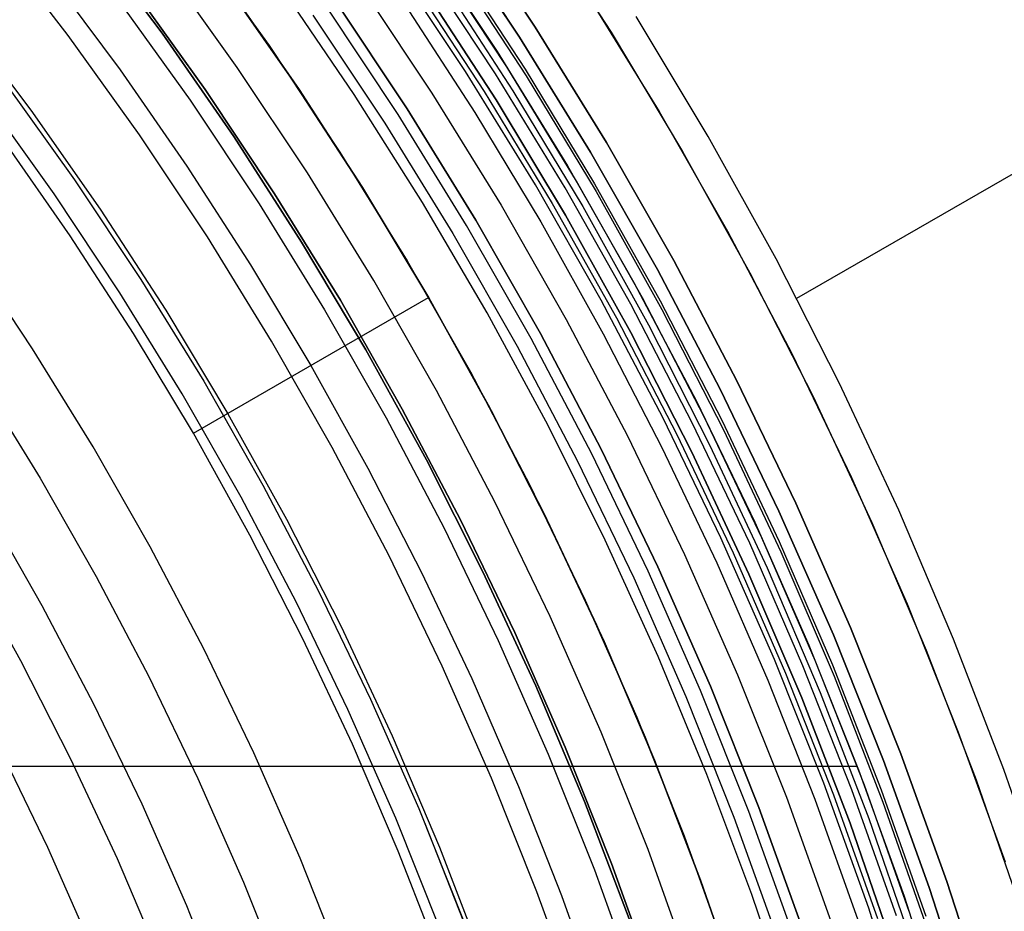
# Model space of a CAD drawing. Header units: millimetres. Extents: x 8926 to 10090, y -5004 to -3986.
# Tile 226 of 256: x 9559 to 9578, y -4330 to -4314. Entities that reach past the tile are written whole.
import ezdxf

# ---------------------------------------------------------------- set-up
doc = ezdxf.new("R2010")
doc.units = ezdxf.units.MM
for name, color, linetype in [('1', 7, 'Continuous'), ('COLOR EXT', 7, 'Continuous'), ('luz', 7, 'Continuous')]:
    doc.layers.add(name, color=color, linetype=linetype)

msp = doc.modelspace()

# ---------------------------------------------------------------- linework, layer by layer
at = {"layer": '1', "color": 29, "true_color": 0x4d342b}
for p, q in [((9568.999, -4311.589, 46.264), (9570.418, -4313.775, 46.264)), ((9568.999, -4311.589, 34.462), (9570.418, -4313.775, 34.462)), ((9568.999, -4311.589, 40.363), (9570.418, -4313.775, 40.363)), ((9559.895, -4312.711, 63.109), (9561.208, -4314.479, 63.109)), ((9564.438, -4314.663, 42.462), (9563.053, -4312.683, 42.462)), ((9563.053, -4312.683, 51.512), (9564.438, -4314.663, 51.512)), ((9563.252, -4312.96, 59.568), (9564.563, -4314.85, 59.568)), ((9563.253, -4312.96, 60.562), (9564.564, -4314.85, 60.562)), ((9563.253, -4312.96, 60.065), (9564.564, -4314.85, 60.065)), ((9558.171, -4313.429, 76.062), (9559.533, -4315.238, 76.062)), ((9572.241, -4315.732, 65.657), (9570.889, -4313.481, 65.657)), ((9573.902, -4318.769, 65.657), (9582.957, -4313.541, 65.657)), ((9570.418, -4313.775, 46.264), (9571.76, -4316.01, 46.264)), ((9570.418, -4313.775, 34.462), (9571.76, -4316.01, 34.462)), ((9570.418, -4313.775, 40.363), (9571.76, -4316.01, 40.363)), ((9561.208, -4314.479, 63.109), (9562.462, -4316.289, 63.109)), ((9565.753, -4316.689, 42.462), (9564.438, -4314.663, 42.462)), ((9564.438, -4314.663, 51.512), (9565.753, -4316.689, 51.512)), ((9564.563, -4314.85, 59.568), (9565.811, -4316.783, 59.568)), ((9564.564, -4314.85, 60.562), (9565.811, -4316.782, 60.562)), ((9564.564, -4314.85, 60.065), (9565.811, -4316.782, 60.065)), ((9559.533, -4315.238, 76.062), (9560.831, -4317.094, 76.062)), ((9573.514, -4318.029, 65.657), (9572.241, -4315.732, 65.657)), ((9560.272, -4317.598, 65.657), (9559.024, -4315.806, 65.657)), ((9571.76, -4316.01, 46.264), (9573.024, -4318.29, 46.264)), ((9571.76, -4316.01, 34.462), (9573.024, -4318.29, 34.462)), ((9571.76, -4316.01, 40.363), (9573.024, -4318.29, 40.363)), ((9562.462, -4316.289, 63.109), (9563.656, -4318.14, 63.109)), ((9566.997, -4318.76, 42.462), (9565.753, -4316.689, 42.462)), ((9565.753, -4316.689, 51.512), (9566.997, -4318.76, 51.512)), ((9565.811, -4316.782, 60.562), (9566.994, -4318.755, 60.562)), ((9565.811, -4316.782, 60.065), (9566.994, -4318.755, 60.065)), ((9565.811, -4316.783, 59.568), (9566.994, -4318.755, 59.568)), ((9560.831, -4317.094, 76.062), (9562.063, -4318.993, 76.062)), ((9561.458, -4319.431, 65.657), (9560.272, -4317.598, 65.657)), ((9563.656, -4318.14, 63.109), (9564.788, -4320.029, 63.109)), ((9574.706, -4320.369, 65.657), (9573.514, -4318.029, 65.657)), ((9573.024, -4318.29, 46.264), (9574.207, -4320.612, 46.264)), ((9573.024, -4318.29, 34.462), (9574.207, -4320.612, 34.462)), ((9573.024, -4318.29, 40.363), (9574.207, -4320.612, 40.363)), ((9562.582, -4321.303, 65.657), (9566.994, -4318.755, 60.562)), ((9566.994, -4318.755, 59.568), (9568.111, -4320.767, 59.568)), ((9566.994, -4318.755, 60.562), (9566.994, -4318.755, 59.568)), ((9566.994, -4318.755, 60.562), (9568.112, -4320.767, 60.562)), ((9566.994, -4318.755, 60.065), (9568.112, -4320.767, 60.065)), ((9568.168, -4320.872, 42.462), (9566.997, -4318.76, 42.462)), ((9566.997, -4318.76, 51.512), (9568.168, -4320.872, 51.512)), ((9562.063, -4318.993, 76.062), (9563.229, -4320.934, 76.062)), ((9562.582, -4321.303, 65.657), (9561.458, -4319.431, 65.657)), ((9564.788, -4320.029, 63.109), (9565.858, -4321.955, 63.109)), ((9575.817, -4322.748, 65.657), (9574.706, -4320.369, 65.657)), ((9568.111, -4320.767, 59.568), (9569.161, -4322.815, 59.568)), ((9568.112, -4320.767, 60.562), (9569.162, -4322.815, 60.562)), ((9568.112, -4320.767, 60.065), (9569.162, -4322.815, 60.065)), ((9574.207, -4320.612, 46.264), (9575.31, -4322.974, 46.264)), ((9574.207, -4320.612, 34.462), (9575.31, -4322.974, 34.462)), ((9574.207, -4320.612, 40.363), (9575.31, -4322.974, 40.363)), ((9563.229, -4320.934, 76.062), (9564.327, -4322.915, 76.062)), ((9569.265, -4323.024, 42.462), (9568.168, -4320.872, 42.462)), ((9568.168, -4320.872, 51.512), (9569.265, -4323.024, 51.512)), ((9563.642, -4323.213, 65.657), (9562.582, -4321.303, 65.657)), ((9565.858, -4321.955, 63.109), (9566.864, -4323.915, 63.109)), ((9569.161, -4322.815, 59.568), (9570.143, -4324.896, 59.568)), ((9569.162, -4322.815, 60.562), (9570.144, -4324.896, 60.562)), ((9569.162, -4322.815, 60.065), (9570.144, -4324.896, 60.065)), ((9576.844, -4325.165, 65.657), (9575.817, -4322.748, 65.657)), ((9564.327, -4322.915, 76.062), (9565.355, -4324.932, 76.062)), ((9575.31, -4322.974, 46.264), (9576.329, -4325.374, 46.264)), ((9575.31, -4322.974, 34.462), (9576.329, -4325.374, 34.462)), ((9575.31, -4322.974, 40.363), (9576.329, -4325.374, 40.363)), ((9570.286, -4325.213, 42.462), (9569.265, -4323.024, 42.462)), ((9569.265, -4323.024, 51.512), (9570.286, -4325.213, 51.512)), ((9564.637, -4325.158, 65.657), (9563.642, -4323.213, 65.657)), ((9558.336, -4323.759, 70.562), (9559.339, -4325.568, 70.562)), ((9566.864, -4323.915, 63.109), (9567.805, -4325.908, 63.109)), ((9565.355, -4324.932, 76.062), (9566.313, -4326.984, 76.062)), ((9570.143, -4324.896, 59.568), (9571.055, -4327.009, 59.568)), ((9570.144, -4324.896, 60.562), (9571.056, -4327.008, 60.562)), ((9570.144, -4324.896, 60.065), (9571.056, -4327.008, 60.065)), ((9565.565, -4327.136, 65.657), (9564.637, -4325.158, 65.657)), ((9571.231, -4327.437, 42.462), (9570.286, -4325.213, 42.462)), ((9570.286, -4325.213, 51.512), (9571.231, -4327.437, 51.512)), ((9577.787, -4327.616, 65.657), (9576.844, -4325.165, 65.657)), ((9576.329, -4325.374, 46.264), (9577.265, -4327.807, 46.264)), ((9576.329, -4325.374, 34.462), (9577.265, -4327.807, 34.462)), ((9576.329, -4325.374, 40.363), (9577.265, -4327.807, 40.363)), ((9559.339, -4325.568, 70.562), (9560.278, -4327.41, 70.562)), ((9567.805, -4325.908, 63.109), (9568.681, -4327.93, 63.109)), ((9566.313, -4326.984, 76.062), (9567.199, -4329.068, 76.062)), ((9571.055, -4327.009, 59.568), (9571.897, -4329.151, 59.568)), ((9571.056, -4327.008, 60.562), (9571.898, -4329.15, 60.562)), ((9571.056, -4327.008, 60.065), (9571.898, -4329.15, 60.065)), ((9566.425, -4329.144, 65.657), (9565.565, -4327.136, 65.657)), ((9560.278, -4327.41, 70.562), (9561.152, -4329.284, 70.562)), ((9572.098, -4329.691, 42.462), (9571.231, -4327.437, 42.462)), ((9571.231, -4327.437, 51.512), (9572.098, -4329.691, 51.512)), ((9578.643, -4330.099, 65.657), (9577.787, -4327.616, 65.657)), ((9568.681, -4327.93, 63.109), (9569.489, -4329.98, 63.109)), ((9577.265, -4327.807, 46.264), (9578.116, -4330.271, 46.264)), ((9577.265, -4327.807, 34.462), (9578.116, -4330.271, 34.462)), ((9577.265, -4327.807, 40.363), (9578.116, -4330.271, 40.363)), ((9567.199, -4329.068, 76.062), (9568.011, -4331.182, 76.062)), ((9567.217, -4331.18, 65.657), (9566.425, -4329.144, 65.657)), ((9571.897, -4329.151, 59.568), (9572.667, -4331.319, 59.568)), ((9571.898, -4329.15, 60.562), (9572.669, -4331.319, 60.562)), ((9571.898, -4329.15, 60.065), (9572.669, -4331.319, 60.065)), ((9561.152, -4329.284, 70.562), (9561.961, -4331.187, 70.562)), ((9572.886, -4331.974, 42.462), (9572.098, -4329.691, 42.462)), ((9572.098, -4329.691, 51.512), (9572.886, -4331.974, 51.512)), ((9569.489, -4329.98, 63.109), (9570.229, -4332.055, 63.109))]:
    msp.add_line(p, q, dxfattribs=at)
at = {"layer": '1', "color": 250, "true_color": 0x111111}
for p, q in [((9561.996, -4313.795, 45.792), (9560.587, -4311.907, 45.792)), ((9560.587, -4311.907, 45.792), (9561.996, -4313.795, 45.792)), ((9562.606, -4312.074, 47.3), (9564.003, -4314.025, 47.3)), ((9562.606, -4312.074, 56.8), (9564.003, -4314.025, 56.8)), ((9562.606, -4312.074, 52.05), (9564.003, -4314.025, 52.05)), ((9562.806, -4314.851, 56.8), (9561.439, -4312.941, 56.8)), ((9561.439, -4312.941, 58.12), (9562.806, -4314.851, 58.12)), ((9561.439, -4312.941, 57.46), (9562.806, -4314.851, 57.46)), ((9563.339, -4315.731, 45.792), (9561.996, -4313.795, 45.792)), ((9561.996, -4313.795, 45.792), (9563.339, -4315.731, 45.792)), ((9564.003, -4314.025, 47.3), (9565.331, -4316.023, 47.3)), ((9564.003, -4314.025, 56.8), (9565.331, -4316.023, 56.8)), ((9564.003, -4314.025, 52.05), (9565.331, -4316.023, 52.05)), ((9559.046, -4314.717, 61.1), (9560.354, -4316.543, 61.1)), ((9564.107, -4316.807, 56.8), (9562.806, -4314.851, 56.8)), ((9562.806, -4314.851, 58.12), (9564.107, -4316.807, 58.12)), ((9562.806, -4314.851, 57.46), (9564.107, -4316.807, 57.46)), ((9564.613, -4317.712, 45.792), (9563.339, -4315.731, 45.792)), ((9563.339, -4315.731, 45.792), (9564.613, -4317.712, 45.792)), ((9565.331, -4316.023, 47.3), (9566.59, -4318.065, 47.3)), ((9565.331, -4316.023, 56.8), (9566.59, -4318.065, 56.8)), ((9565.331, -4316.023, 52.05), (9566.59, -4318.065, 52.05)), ((9560.354, -4316.543, 61.1), (9561.598, -4318.414, 61.1)), ((9565.34, -4318.806, 56.8), (9564.107, -4316.807, 56.8)), ((9564.107, -4316.807, 58.12), (9565.34, -4318.806, 58.12)), ((9564.107, -4316.807, 57.46), (9565.34, -4318.806, 57.46)), ((9565.819, -4319.736, 45.792), (9564.613, -4317.712, 45.792)), ((9564.613, -4317.712, 45.792), (9565.819, -4319.736, 45.792)), ((9566.59, -4318.065, 47.3), (9567.778, -4320.15, 47.3)), ((9566.59, -4318.065, 56.8), (9567.778, -4320.15, 56.8)), ((9566.59, -4318.065, 52.05), (9567.778, -4320.15, 52.05)), ((9561.598, -4318.414, 61.1), (9562.776, -4320.326, 61.1)), ((9566.502, -4320.847, 56.8), (9565.34, -4318.806, 56.8)), ((9565.34, -4318.806, 58.12), (9566.502, -4320.847, 58.12)), ((9565.34, -4318.806, 57.46), (9566.502, -4320.847, 57.46)), ((9566.953, -4321.801, 45.792), (9565.819, -4319.736, 45.792)), ((9565.819, -4319.736, 45.792), (9566.953, -4321.801, 45.792)), ((9567.778, -4320.15, 47.3), (9568.893, -4322.274, 47.3)), ((9567.778, -4320.15, 56.8), (9568.893, -4322.274, 56.8)), ((9567.778, -4320.15, 52.05), (9568.893, -4322.274, 52.05)), ((9562.776, -4320.326, 61.1), (9563.888, -4322.277, 61.1)), ((9567.594, -4322.927, 56.8), (9566.502, -4320.847, 56.8)), ((9566.502, -4320.847, 58.12), (9567.594, -4322.927, 58.12)), ((9566.502, -4320.847, 57.46), (9567.594, -4322.927, 57.46)), ((9568.015, -4323.904, 45.792), (9566.953, -4321.801, 45.792)), ((9566.953, -4321.801, 45.792), (9568.015, -4323.903, 45.792)), ((9563.888, -4322.277, 61.1), (9564.932, -4324.266, 61.1)), ((9568.893, -4322.274, 47.3), (9569.934, -4324.436, 47.3)), ((9568.893, -4322.274, 56.8), (9569.934, -4324.436, 56.8)), ((9568.893, -4322.274, 52.05), (9569.934, -4324.436, 52.05)), ((9568.613, -4325.044, 56.8), (9567.594, -4322.927, 56.8)), ((9567.594, -4322.927, 58.12), (9568.613, -4325.044, 58.12)), ((9567.594, -4322.927, 57.46), (9568.613, -4325.044, 57.46)), ((9568.015, -4323.903, 45.792), (9569.004, -4326.042, 45.792)), ((9569.004, -4326.042, 45.792), (9568.015, -4323.904, 45.792)), ((9564.932, -4324.266, 61.1), (9565.907, -4326.29, 61.1)), ((9569.934, -4324.436, 47.3), (9570.9, -4326.632, 47.3)), ((9569.934, -4324.436, 56.8), (9570.9, -4326.632, 56.8)), ((9569.934, -4324.436, 52.05), (9570.9, -4326.632, 52.05)), ((9569.559, -4327.194, 56.8), (9568.613, -4325.044, 56.8)), ((9568.613, -4325.044, 58.12), (9569.559, -4327.194, 58.12)), ((9568.613, -4325.044, 57.46), (9569.559, -4327.194, 57.46)), ((9569.918, -4328.213, 45.792), (9569.004, -4326.042, 45.792)), ((9569.004, -4326.042, 45.792), (9569.918, -4328.213, 45.792)), ((9565.907, -4326.29, 61.1), (9566.811, -4328.346, 61.1)), ((9570.9, -4326.632, 47.3), (9571.789, -4328.86, 47.3)), ((9570.9, -4326.632, 56.8), (9571.789, -4328.86, 56.8)), ((9570.9, -4326.632, 52.05), (9571.789, -4328.86, 52.05)), ((9570.429, -4329.376, 56.8), (9569.559, -4327.194, 56.8)), ((9569.559, -4327.194, 58.12), (9570.429, -4329.376, 58.12)), ((9569.559, -4327.194, 57.46), (9570.429, -4329.376, 57.46)), ((9566.811, -4328.346, 61.1), (9567.643, -4330.432, 61.1)), ((9570.757, -4330.415, 45.792), (9569.918, -4328.213, 45.792)), ((9569.918, -4328.213, 45.792), (9570.757, -4330.415, 45.792)), ((9566.919, -4328.605, 61.1), (9567.734, -4330.672, 61.1)), ((9571.789, -4328.86, 47.3), (9572.601, -4331.118, 47.3)), ((9571.789, -4328.86, 56.8), (9572.601, -4331.118, 56.8)), ((9571.789, -4328.86, 52.05), (9572.601, -4331.118, 52.05)), ((9571.224, -4331.586, 56.8), (9570.429, -4329.376, 56.8)), ((9570.429, -4329.376, 58.12), (9571.224, -4331.586, 58.12)), ((9570.429, -4329.376, 57.46), (9571.224, -4331.586, 57.46))]:
    msp.add_line(p, q, dxfattribs=at)
at = {"layer": 'COLOR EXT', "color": 30, "true_color": 0xff8d00}
for p, q in [((9567.583, -4311.554, -29.038), (9568.994, -4313.677, -29.038)), ((9568.994, -4313.677, -31.038), (9567.583, -4311.554, -31.038)), ((9567.583, -4311.554, -30.038), (9568.994, -4313.677, -30.038)), ((9566.883, -4312.037, 34.462), (9568.279, -4314.135, 34.462)), ((9566.883, -4312.037, 27.862), (9568.279, -4314.135, 27.862)), ((9568.251, -4314.557, -29.038), (9566.873, -4312.464, -29.038)), ((9568.461, -4314.422, 21.262), (9567.078, -4312.321, 21.262)), ((9566.689, -4312.829, -4.938), (9568.037, -4314.888, -4.938)), ((9569.963, -4313.056, 34.462), (9571.321, -4315.26, 34.462)), ((9569.963, -4313.056, -31.038), (9571.321, -4315.26, -31.038)), ((9569.963, -4313.056, 1.712), (9571.321, -4315.26, 1.712)), ((9566.554, -4313.267, 19.162), (9567.862, -4315.28, 19.162)), ((9568.994, -4313.677, -29.038), (9570.332, -4315.847, -29.038)), ((9570.332, -4315.847, -31.038), (9568.994, -4313.677, -31.038)), ((9568.994, -4313.677, -30.038), (9570.332, -4315.847, -30.038)), ((9568.279, -4314.135, 34.462), (9569.601, -4316.28, 34.462)), ((9568.279, -4314.135, 27.862), (9569.601, -4316.28, 27.862)), ((9569.771, -4316.569, 21.262), (9568.461, -4314.422, 21.262)), ((9569.556, -4316.696, -29.038), (9568.251, -4314.557, -29.038)), ((9568.037, -4314.888, -4.938), (9569.314, -4316.991, -4.938)), ((9567.862, -4315.28, 19.162), (9569.102, -4317.336, 19.162)), ((9571.321, -4315.26, 34.462), (9572.603, -4317.51, 34.462)), ((9571.321, -4315.26, -31.038), (9572.603, -4317.51, -31.038)), ((9571.321, -4315.26, 1.712), (9572.603, -4317.51, 1.712)), ((9570.332, -4315.847, -29.038), (9571.594, -4318.062, -29.038)), ((9571.594, -4318.062, -31.038), (9570.332, -4315.847, -31.038)), ((9570.332, -4315.847, -30.038), (9571.594, -4318.062, -30.038)), ((9569.601, -4316.28, 34.462), (9570.848, -4318.47, 34.462)), ((9569.601, -4316.28, 27.862), (9570.848, -4318.47, 27.862)), ((9570.787, -4318.88, -29.038), (9569.556, -4316.696, -29.038)), ((9571.006, -4318.76, 21.262), (9569.771, -4316.569, 21.262)), ((9569.314, -4316.991, -4.938), (9570.519, -4319.137, -4.938)), ((9569.102, -4317.336, 19.162), (9570.272, -4319.433, 19.162)), ((9572.603, -4317.51, 34.462), (9573.806, -4319.803, 34.462)), ((9572.603, -4317.51, -31.038), (9573.806, -4319.803, -31.038)), ((9572.603, -4317.51, 1.712), (9573.806, -4319.803, 1.712)), ((9571.594, -4318.062, -29.038), (9572.779, -4320.319, -29.038)), ((9572.779, -4320.319, -31.038), (9571.594, -4318.062, -31.038)), ((9571.594, -4318.062, -30.038), (9572.779, -4320.319, -30.038)), ((9570.848, -4318.47, 34.462), (9572.02, -4320.701, 34.462)), ((9570.848, -4318.47, 27.862), (9572.02, -4320.701, 27.862)), ((9571.941, -4321.104, -29.038), (9570.787, -4318.88, -29.038)), ((9572.165, -4320.992, 21.262), (9571.006, -4318.76, 21.262)), ((9570.519, -4319.137, -4.938), (9571.651, -4321.322, -4.938)), ((9570.272, -4319.433, 19.162), (9571.373, -4321.567, 19.162)), ((9573.806, -4319.803, 34.462), (9574.93, -4322.135, 34.462)), ((9573.806, -4319.803, -31.038), (9574.93, -4322.135, -31.038)), ((9573.806, -4319.803, 1.712), (9574.93, -4322.135, 1.712)), ((9572.779, -4320.319, -29.038), (9573.885, -4322.616, -29.038)), ((9573.885, -4322.616, -31.038), (9572.779, -4320.319, -31.038)), ((9572.779, -4320.319, -30.038), (9573.885, -4322.616, -30.038)), ((9572.02, -4320.701, 34.462), (9573.113, -4322.972, 34.462)), ((9572.02, -4320.701, 27.862), (9573.113, -4322.972, 27.862)), ((9573.019, -4323.367, -29.038), (9571.941, -4321.104, -29.038)), ((9573.246, -4323.263, 21.262), (9572.165, -4320.992, 21.262)), ((9571.651, -4321.322, -4.938), (9572.707, -4323.545, -4.938)), ((9571.373, -4321.567, 19.162), (9572.401, -4323.736, 19.162)), ((9574.93, -4322.135, 34.462), (9575.972, -4324.505, 34.462)), ((9574.93, -4322.135, -31.038), (9575.972, -4324.505, -31.038)), ((9574.93, -4322.135, 1.712), (9575.972, -4324.505, 1.712)), ((9573.885, -4322.616, -29.038), (9574.911, -4324.95, -29.038)), ((9574.911, -4324.95, -31.038), (9573.885, -4322.616, -31.038)), ((9573.885, -4322.616, -30.038), (9574.911, -4324.95, -30.038)), ((9573.113, -4322.972, 34.462), (9574.127, -4325.279, 34.462)), ((9573.113, -4322.972, 27.862), (9574.127, -4325.279, 27.862)), ((9574.018, -4325.665, -29.038), (9573.019, -4323.367, -29.038)), ((9574.248, -4325.569, 21.262), (9573.246, -4323.263, 21.262)), ((9572.707, -4323.545, -4.938), (9573.687, -4325.802, -4.938)), ((9572.401, -4323.736, 19.162), (9573.357, -4325.939, 19.162)), ((9575.972, -4324.505, 34.462), (9576.932, -4326.91, 34.462)), ((9575.972, -4324.505, -31.038), (9576.932, -4326.91, -31.038)), ((9575.972, -4324.505, 1.712), (9576.932, -4326.91, 1.712)), ((9574.911, -4324.95, -29.038), (9575.856, -4327.318, -29.038)), ((9575.856, -4327.318, -31.038), (9574.911, -4324.95, -31.038)), ((9574.911, -4324.95, -30.038), (9575.856, -4327.318, -30.038)), ((9574.127, -4325.279, 34.462), (9575.061, -4327.619, 34.462)), ((9574.127, -4325.279, 27.862), (9575.061, -4327.619, 27.862)), ((9575.171, -4327.909, 21.262), (9574.248, -4325.569, 21.262)), ((9574.937, -4327.997, -29.038), (9574.018, -4325.665, -29.038)), ((9573.357, -4325.939, 19.162), (9574.239, -4328.172, 19.162)), ((9573.687, -4325.802, -4.938), (9574.59, -4328.091, -4.938)), ((9576.932, -4326.91, 34.462), (9577.808, -4329.346, 34.462)), ((9576.932, -4326.91, -31.038), (9577.808, -4329.346, -31.038)), ((9576.932, -4326.91, 1.712), (9577.808, -4329.346, 1.712)), ((9575.856, -4327.318, -29.038), (9576.719, -4329.717, -29.038)), ((9576.719, -4329.717, -31.038), (9575.856, -4327.318, -31.038)), ((9575.856, -4327.318, -30.038), (9576.719, -4329.717, -30.038)), ((9534.173, -4327.552, 21.262), (9575.036, -4327.552, 21.262)), ((9575.061, -4327.619, 34.462), (9575.914, -4329.991, 34.462)), ((9575.061, -4327.619, 27.862), (9575.914, -4329.991, 27.862)), ((9576.012, -4330.279, 21.262), (9575.171, -4327.909, 21.262)), ((9574.239, -4328.172, 19.162), (9575.045, -4330.433, 19.162)), ((9574.59, -4328.091, -4.938), (9575.415, -4330.41, -4.938)), ((9575.775, -4330.358, -29.038), (9574.937, -4327.997, -29.038)), ((9576.719, -4329.717, -29.038), (9577.498, -4332.144, -29.038)), ((9577.498, -4332.144, -31.038), (9576.719, -4329.717, -31.038)), ((9576.719, -4329.717, -30.038), (9577.498, -4332.144, -30.038)), ((9575.914, -4329.991, 34.462), (9576.685, -4332.39, 34.462)), ((9575.914, -4329.991, 27.862), (9576.685, -4332.39, 27.862))]:
    msp.add_line(p, q, dxfattribs=at)
at = {"layer": 'luz', "color": 7, "true_color": 0xffffff}
for p, q in [((9567.295, -4311.753, -31.038), (9568.7, -4313.865, -31.038)), ((9568.7, -4313.865, -29.238), (9567.295, -4311.753, -29.238)), ((9568.7, -4313.865, -30.138), (9567.295, -4311.753, -30.138)), ((9560.235, -4313.834, -30.224), (9558.834, -4312.014, -30.224)), ((9567.689, -4314.512, -31.038), (9566.307, -4312.434, -31.038)), ((9567.426, -4312.359, -27.351), (9568.805, -4314.467, -27.363)), ((9567.426, -4312.359, -25.351), (9568.805, -4314.467, -25.363)), ((9567.441, -4312.47, -27.265), (9568.826, -4314.594, -27.277)), ((9567.441, -4312.47, -25.265), (9568.826, -4314.594, -25.277)), ((9567.441, -4312.47, -27.438), (9568.826, -4314.594, -27.45)), ((9567.441, -4312.47, -25.438), (9568.826, -4314.594, -25.45)), ((9563.406, -4314.436, -29.63), (9562.024, -4312.506, -29.63)), ((9567.194, -4312.744, -27.06), (9568.577, -4314.872, -27.071)), ((9567.194, -4312.744, -25.06), (9568.577, -4314.872, -25.071)), ((9567.194, -4312.744, -27.646), (9568.577, -4314.872, -27.658)), ((9567.194, -4312.744, -25.646), (9568.577, -4314.872, -25.658)), ((9565.601, -4314.941, -26.763), (9564.25, -4312.956, -26.763)), ((9565.69, -4312.86, -31.56), (9567.058, -4314.917, -31.56)), ((9568.263, -4315.045, -26.866), (9566.887, -4312.929, -26.854)), ((9568.263, -4315.045, -24.866), (9566.887, -4312.929, -24.854)), ((9566.887, -4312.929, -27.854), (9568.263, -4315.045, -27.866)), ((9566.887, -4312.929, -25.854), (9568.263, -4315.045, -25.866)), ((9568.263, -4315.045, -23.538), (9566.887, -4312.929, -23.538)), ((9566.887, -4312.929, -29.238), (9568.263, -4315.045, -29.238)), ((9568.263, -4315.045, -24.282), (9566.887, -4312.929, -24.282)), ((9568.263, -4315.045, -26.288), (9566.887, -4312.929, -26.288)), ((9568.263, -4315.045, -28.394), (9566.887, -4312.929, -28.394)), ((9561.161, -4313.147, -29.917), (9562.521, -4315.047, -29.917)), ((9566.594, -4315.214, -26.298), (9565.237, -4313.173, -26.298)), ((9565.237, -4313.173, -23.538), (9566.594, -4315.214, -23.538)), ((9566.594, -4315.214, -24.918), (9565.237, -4313.173, -24.918)), ((9566.426, -4315.321, -31.038), (9565.073, -4313.286, -31.038)), ((9564.826, -4313.457, -26.798), (9566.173, -4315.483, -26.798)), ((9561.572, -4315.702, -30.224), (9560.235, -4313.834, -30.224)), ((9568.7, -4313.865, -31.038), (9570.031, -4316.025, -31.038)), ((9570.031, -4316.025, -29.238), (9568.7, -4313.865, -29.238)), ((9570.031, -4316.025, -30.138), (9568.7, -4313.865, -30.138)), ((9564.721, -4316.413, -29.63), (9563.406, -4314.436, -29.63)), ((9568.805, -4314.467, -27.363), (9570.11, -4316.621, -27.374)), ((9568.805, -4314.467, -25.363), (9570.11, -4316.621, -25.374)), ((9568.999, -4316.637, -31.038), (9567.689, -4314.512, -31.038)), ((9568.826, -4314.594, -27.277), (9570.136, -4316.765, -27.288)), ((9568.826, -4314.594, -25.277), (9570.136, -4316.765, -25.288)), ((9568.826, -4314.594, -27.45), (9570.136, -4316.765, -27.461)), ((9568.826, -4314.594, -25.45), (9570.136, -4316.765, -25.461)), ((9568.577, -4314.872, -27.071), (9569.886, -4317.048, -27.083)), ((9568.577, -4314.872, -25.071), (9569.886, -4317.048, -25.083)), ((9568.577, -4314.872, -27.658), (9569.886, -4317.048, -27.67)), ((9568.577, -4314.872, -25.658), (9569.886, -4317.048, -25.67)), ((9559.97, -4316.808, -29.161), (9558.672, -4314.995, -29.161)), ((9562.521, -4315.047, -29.917), (9563.816, -4316.993, -29.917)), ((9566.883, -4316.971, -26.763), (9565.601, -4314.941, -26.763)), ((9567.058, -4314.917, -31.56), (9568.354, -4317.02, -31.56)), ((9569.564, -4317.206, -26.878), (9568.263, -4315.045, -26.866)), ((9569.564, -4317.206, -24.878), (9568.263, -4315.045, -24.866)), ((9568.263, -4315.045, -27.866), (9569.564, -4317.206, -27.878)), ((9568.263, -4315.045, -25.866), (9569.564, -4317.206, -25.878)), ((9569.564, -4317.206, -23.538), (9568.263, -4315.045, -23.538)), ((9568.263, -4315.045, -29.238), (9569.564, -4317.206, -29.238)), ((9569.564, -4317.206, -24.282), (9568.263, -4315.045, -24.282)), ((9569.564, -4317.206, -26.288), (9568.263, -4315.045, -26.288)), ((9569.564, -4317.206, -28.394), (9568.263, -4315.045, -28.394)), ((9567.881, -4317.3, -26.298), (9566.594, -4315.214, -26.298)), ((9566.594, -4315.214, -23.538), (9567.881, -4317.3, -23.538)), ((9567.881, -4317.3, -24.918), (9566.594, -4315.214, -24.918)), ((9567.708, -4317.402, -31.038), (9566.426, -4315.321, -31.038)), ((9566.173, -4315.483, -26.798), (9567.45, -4317.555, -26.798)), ((9562.845, -4317.615, -30.224), (9561.572, -4315.702, -30.224)), ((9570.031, -4316.025, -31.038), (9571.287, -4318.23, -31.038)), ((9571.287, -4318.23, -29.238), (9570.031, -4316.025, -29.238)), ((9571.287, -4318.23, -30.138), (9570.031, -4316.025, -30.138)), ((9565.967, -4318.434, -29.63), (9564.721, -4316.413, -29.63)), ((9570.234, -4318.806, -31.038), (9568.999, -4316.637, -31.038)), ((9570.11, -4316.621, -27.374), (9571.34, -4318.819, -27.385)), ((9570.11, -4316.621, -25.374), (9571.34, -4318.819, -25.385)), ((9561.205, -4318.665, -29.161), (9559.97, -4316.808, -29.161)), ((9570.136, -4316.765, -27.288), (9571.37, -4318.979, -27.3)), ((9570.136, -4316.765, -25.288), (9571.37, -4318.979, -25.3)), ((9570.136, -4316.765, -27.461), (9571.37, -4318.979, -27.473)), ((9570.136, -4316.765, -25.461), (9571.37, -4318.979, -25.473)), ((9563.816, -4316.993, -29.917), (9565.042, -4318.983, -29.917)), ((9568.096, -4319.043, -26.763), (9566.883, -4316.971, -26.763)), ((9568.354, -4317.02, -31.56), (9569.576, -4319.166, -31.56)), ((9569.886, -4317.048, -27.083), (9571.118, -4319.268, -27.094)), ((9569.886, -4317.048, -25.083), (9571.118, -4319.268, -25.094)), ((9569.886, -4317.048, -27.67), (9571.118, -4319.268, -27.681)), ((9569.886, -4317.048, -25.67), (9571.118, -4319.268, -25.681)), ((9570.789, -4319.412, -26.89), (9569.564, -4317.206, -26.878)), ((9570.789, -4319.412, -24.89), (9569.564, -4317.206, -24.878)), ((9569.564, -4317.206, -27.878), (9570.789, -4319.412, -27.89)), ((9569.564, -4317.206, -25.878), (9570.789, -4319.412, -25.89)), ((9570.789, -4319.412, -23.538), (9569.564, -4317.206, -23.538)), ((9569.564, -4317.206, -29.238), (9570.789, -4319.412, -29.238)), ((9570.789, -4319.412, -24.282), (9569.564, -4317.206, -24.282)), ((9570.789, -4319.412, -26.288), (9569.564, -4317.206, -26.288)), ((9570.789, -4319.412, -28.394), (9569.564, -4317.206, -28.394)), ((9568.918, -4319.526, -31.038), (9567.708, -4317.402, -31.038)), ((9569.094, -4319.43, -26.298), (9567.881, -4317.3, -26.298)), ((9567.881, -4317.3, -23.538), (9569.094, -4319.43, -23.538)), ((9569.094, -4319.43, -24.918), (9567.881, -4317.3, -24.918)), ((9564.05, -4319.571, -30.224), (9562.845, -4317.615, -30.224)), ((9567.45, -4317.555, -26.798), (9568.655, -4319.67, -26.798)), ((9559.565, -4319.715, -28.098), (9558.368, -4317.914, -28.098)), ((9571.287, -4318.23, -31.038), (9572.466, -4320.477, -31.038)), ((9572.466, -4320.477, -29.238), (9571.287, -4318.23, -29.238)), ((9572.466, -4320.477, -30.138), (9571.287, -4318.23, -30.138)), ((9567.142, -4320.497, -29.63), (9565.967, -4318.434, -29.63)), ((9562.375, -4320.564, -29.161), (9561.205, -4318.665, -29.161)), ((9571.394, -4321.016, -31.038), (9570.234, -4318.806, -31.038)), ((9571.34, -4318.819, -27.385), (9572.495, -4321.058, -27.397)), ((9571.34, -4318.819, -25.385), (9572.495, -4321.058, -25.397)), ((9565.042, -4318.983, -29.917), (9566.199, -4321.014, -29.917)), ((9569.237, -4321.156, -26.763), (9568.096, -4319.043, -26.763)), ((9571.37, -4318.979, -27.3), (9572.526, -4321.235, -27.311)), ((9571.37, -4318.979, -25.3), (9572.526, -4321.235, -25.311)), ((9571.37, -4318.979, -27.473), (9572.526, -4321.235, -27.484)), ((9571.37, -4318.979, -25.473), (9572.526, -4321.235, -25.484)), ((9569.576, -4319.166, -31.56), (9570.724, -4321.353, -31.56)), ((9571.118, -4319.268, -27.094), (9572.272, -4321.529, -27.106)), ((9571.118, -4319.268, -25.094), (9572.272, -4321.529, -25.106)), ((9571.118, -4319.268, -27.681), (9572.272, -4321.529, -27.692)), ((9571.118, -4319.268, -25.681), (9572.272, -4321.529, -25.692)), ((9570.233, -4321.6, -26.298), (9569.094, -4319.43, -26.298)), ((9569.094, -4319.43, -23.538), (9570.233, -4321.6, -23.538)), ((9570.233, -4321.6, -24.918), (9569.094, -4319.43, -24.918)), ((9571.936, -4321.659, -26.901), (9570.789, -4319.412, -26.89)), ((9571.936, -4321.659, -24.901), (9570.789, -4319.412, -24.89)), ((9570.789, -4319.412, -27.89), (9571.936, -4321.659, -27.901)), ((9570.789, -4319.412, -25.89), (9571.936, -4321.659, -25.901)), ((9571.936, -4321.659, -23.538), (9570.789, -4319.412, -23.538)), ((9570.789, -4319.412, -29.238), (9571.936, -4321.659, -29.238)), ((9571.936, -4321.659, -24.282), (9570.789, -4319.412, -24.282)), ((9571.936, -4321.659, -26.288), (9570.789, -4319.412, -26.288)), ((9571.936, -4321.659, -28.394), (9570.789, -4319.412, -28.394)), ((9565.187, -4321.567, -30.224), (9564.05, -4319.571, -30.224)), ((9568.655, -4319.67, -26.798), (9569.786, -4321.825, -26.798)), ((9570.054, -4321.69, -31.038), (9568.918, -4319.526, -31.038)), ((9560.7, -4321.557, -28.098), (9559.565, -4319.715, -28.098)), ((9558.594, -4320.337, -28.406), (9559.708, -4322.144, -28.406)), ((9563.479, -4322.501, -29.161), (9562.375, -4320.564, -29.161)), ((9568.246, -4322.6, -29.63), (9567.142, -4320.497, -29.63)), ((9572.466, -4320.477, -31.038), (9573.567, -4322.763, -31.038)), ((9573.567, -4322.763, -29.238), (9572.466, -4320.477, -29.238)), ((9573.567, -4322.763, -30.138), (9572.466, -4320.477, -30.138)), ((9566.199, -4321.014, -29.917), (9567.285, -4323.083, -29.917)), ((9570.305, -4323.306, -26.763), (9569.237, -4321.156, -26.763)), ((9572.477, -4323.265, -31.038), (9571.394, -4321.016, -31.038)), ((9572.495, -4321.058, -27.397), (9573.571, -4323.335, -27.408)), ((9572.495, -4321.058, -25.397), (9573.571, -4323.335, -25.408)), ((9572.526, -4321.235, -27.311), (9573.604, -4323.53, -27.322)), ((9572.526, -4321.235, -25.311), (9573.604, -4323.53, -25.322)), ((9572.526, -4321.235, -27.484), (9573.604, -4323.53, -27.495)), ((9572.526, -4321.235, -25.484), (9573.604, -4323.53, -25.495)), ((9570.724, -4321.353, -31.56), (9571.796, -4323.578, -31.56)), ((9561.771, -4323.436, -28.098), (9560.7, -4321.557, -28.098)), ((9566.255, -4323.601, -30.224), (9565.187, -4321.567, -30.224)), ((9571.115, -4323.892, -31.038), (9570.054, -4321.69, -31.038)), ((9571.296, -4323.808, -26.298), (9570.233, -4321.6, -26.298)), ((9570.233, -4321.6, -23.538), (9571.296, -4323.808, -23.538)), ((9571.296, -4323.808, -24.918), (9570.233, -4321.6, -24.918)), ((9573.005, -4323.945, -26.913), (9571.936, -4321.659, -26.901)), ((9573.005, -4323.945, -24.913), (9571.936, -4321.659, -24.901)), ((9571.936, -4321.659, -27.901), (9573.005, -4323.945, -27.913)), ((9571.936, -4321.659, -25.901), (9573.005, -4323.945, -25.913)), ((9573.005, -4323.945, -23.538), (9571.936, -4321.659, -23.538)), ((9571.936, -4321.659, -29.238), (9573.005, -4323.945, -29.238)), ((9573.005, -4323.945, -24.282), (9571.936, -4321.659, -24.282)), ((9573.005, -4323.945, -26.288), (9571.936, -4321.659, -26.288)), ((9573.005, -4323.945, -28.394), (9571.936, -4321.659, -28.394)), ((9572.272, -4321.529, -27.106), (9573.346, -4323.83, -27.117)), ((9572.272, -4321.529, -25.106), (9573.346, -4323.83, -25.117)), ((9572.272, -4321.529, -27.692), (9573.346, -4323.83, -27.704)), ((9572.272, -4321.529, -25.692), (9573.346, -4323.83, -25.704)), ((9569.786, -4321.825, -26.798), (9570.842, -4324.017, -26.798)), ((9559.708, -4322.144, -28.406), (9560.759, -4323.989, -28.406)), ((9564.515, -4324.476, -29.161), (9563.479, -4322.501, -29.161)), ((9569.276, -4324.739, -29.63), (9568.246, -4322.6, -29.63)), ((9559.748, -4324.542, -28.713), (9558.717, -4322.732, -28.713)), ((9573.567, -4322.763, -31.038), (9574.588, -4325.085, -31.038)), ((9574.588, -4325.085, -29.238), (9573.567, -4322.763, -29.238)), ((9574.588, -4325.085, -30.138), (9573.567, -4322.763, -30.138)), ((9567.285, -4323.083, -29.917), (9568.299, -4325.189, -29.917)), ((9571.299, -4325.492, -26.763), (9570.305, -4323.306, -26.763)), ((9573.482, -4325.549, -31.038), (9572.477, -4323.265, -31.038)), ((9573.571, -4323.335, -27.408), (9574.569, -4325.648, -27.419)), ((9573.571, -4323.335, -25.408), (9574.569, -4325.648, -25.419)), ((9562.776, -4325.351, -28.098), (9561.771, -4323.436, -28.098)), ((9573.604, -4323.53, -27.322), (9574.602, -4325.861, -27.333)), ((9573.604, -4323.53, -25.322), (9574.602, -4325.861, -25.333)), ((9573.604, -4323.53, -27.495), (9574.602, -4325.861, -27.506)), ((9573.604, -4323.53, -25.495), (9574.602, -4325.861, -25.506)), ((9567.252, -4325.671, -30.224), (9566.255, -4323.601, -30.224)), ((9571.796, -4323.578, -31.56), (9572.79, -4325.839, -31.56)), ((9572.098, -4326.129, -31.038), (9571.115, -4323.892, -31.038)), ((9572.283, -4326.052, -26.298), (9571.296, -4323.808, -26.298)), ((9571.296, -4323.808, -23.538), (9572.283, -4326.052, -23.538)), ((9572.283, -4326.052, -24.918), (9571.296, -4323.808, -24.918)), ((9573.346, -4323.83, -27.117), (9574.339, -4326.166, -27.128)), ((9573.346, -4323.83, -25.117), (9574.339, -4326.166, -25.128)), ((9573.346, -4323.83, -27.704), (9574.339, -4326.166, -27.715)), ((9573.346, -4323.83, -25.704), (9574.339, -4326.166, -25.715)), ((9560.759, -4323.989, -28.406), (9561.746, -4325.869, -28.406)), ((9570.842, -4324.017, -26.798), (9571.822, -4326.245, -26.798)), ((9573.994, -4326.266, -26.924), (9573.005, -4323.945, -26.913)), ((9573.994, -4326.266, -24.924), (9573.005, -4323.945, -24.913)), ((9573.005, -4323.945, -27.913), (9573.994, -4326.266, -27.924)), ((9573.005, -4323.945, -25.913), (9573.994, -4326.266, -25.924)), ((9573.994, -4326.266, -23.538), (9573.005, -4323.945, -23.538)), ((9573.005, -4323.945, -29.238), (9573.994, -4326.266, -29.238)), ((9573.994, -4326.266, -24.282), (9573.005, -4323.945, -24.282)), ((9573.994, -4326.266, -26.288), (9573.005, -4323.945, -26.288)), ((9573.994, -4326.266, -28.394), (9573.005, -4323.945, -28.394)), ((9565.483, -4326.485, -29.161), (9564.515, -4324.476, -29.161)), ((9560.716, -4326.387, -28.713), (9559.748, -4324.542, -28.713)), ((9570.231, -4326.912, -29.63), (9569.276, -4324.739, -29.63)), ((9568.299, -4325.189, -29.917), (9569.24, -4327.328, -29.917)), ((9574.588, -4325.085, -31.038), (9575.529, -4327.442, -31.038)), ((9575.529, -4327.442, -29.238), (9574.588, -4325.085, -29.238)), ((9575.529, -4327.442, -30.138), (9574.588, -4325.085, -30.138)), ((9563.714, -4327.3, -28.098), (9562.776, -4325.351, -28.098)), ((9572.217, -4327.71, -26.763), (9571.299, -4325.492, -26.763)), ((9574.407, -4327.867, -31.038), (9573.482, -4325.549, -31.038)), ((9568.176, -4327.774, -30.224), (9567.252, -4325.671, -30.224)), ((9574.569, -4325.648, -27.419), (9575.486, -4327.993, -27.429)), ((9574.569, -4325.648, -25.419), (9575.486, -4327.993, -25.429)), ((9561.746, -4325.869, -28.406), (9562.667, -4327.782, -28.406)), ((9572.79, -4325.839, -31.56), (9573.706, -4328.133, -31.56)), ((9574.602, -4325.861, -27.333), (9575.518, -4328.224, -27.344)), ((9574.602, -4325.861, -25.333), (9575.518, -4328.224, -25.344)), ((9574.602, -4325.861, -27.506), (9575.518, -4328.224, -27.517)), ((9574.602, -4325.861, -25.506), (9575.518, -4328.224, -25.517)), ((9573.004, -4328.399, -31.038), (9572.098, -4326.129, -31.038)), ((9573.191, -4328.328, -26.298), (9572.283, -4326.052, -26.298)), ((9572.283, -4326.052, -23.538), (9573.191, -4328.328, -23.538)), ((9573.191, -4328.328, -24.918), (9572.283, -4326.052, -24.918)), ((9571.822, -4326.245, -26.798), (9572.724, -4328.506, -26.798)), ((9574.901, -4328.62, -26.935), (9573.994, -4326.266, -26.924)), ((9574.901, -4328.62, -24.935), (9573.994, -4326.266, -24.924)), ((9573.994, -4326.266, -27.924), (9574.901, -4328.62, -27.935)), ((9573.994, -4326.266, -25.924), (9574.901, -4328.62, -25.935)), ((9574.901, -4328.62, -23.538), (9573.994, -4326.266, -23.538)), ((9573.994, -4326.266, -29.238), (9574.901, -4328.62, -29.238)), ((9574.901, -4328.62, -24.282), (9573.994, -4326.266, -24.282)), ((9574.901, -4328.62, -26.288), (9573.994, -4326.266, -26.288)), ((9574.901, -4328.62, -28.394), (9573.994, -4326.266, -28.394)), ((9574.339, -4326.166, -27.128), (9575.251, -4328.535, -27.139)), ((9574.339, -4326.166, -25.128), (9575.251, -4328.535, -25.139)), ((9574.339, -4326.166, -27.715), (9575.251, -4328.535, -27.726)), ((9574.339, -4326.166, -25.715), (9575.251, -4328.535, -25.726)), ((9561.62, -4328.264, -28.713), (9560.716, -4326.387, -28.713)), ((9566.381, -4328.527, -29.161), (9565.483, -4326.485, -29.161)), ((9571.112, -4329.117, -29.63), (9570.231, -4326.912, -29.63)), ((9559.851, -4329.078, -27.65), (9558.977, -4327.262, -27.65)), ((9564.585, -4329.28, -28.098), (9563.714, -4327.3, -28.098)), ((9569.24, -4327.328, -29.917), (9570.106, -4329.499, -29.917)), ((9575.529, -4327.442, -31.038), (9576.388, -4329.829, -31.038)), ((9576.388, -4329.829, -29.238), (9575.529, -4327.442, -29.238)), ((9576.388, -4329.829, -30.138), (9575.529, -4327.442, -30.138)), ((9562.667, -4327.782, -28.406), (9563.522, -4329.725, -28.406)), ((9569.028, -4329.907, -30.224), (9568.176, -4327.774, -30.224)), ((9573.06, -4329.958, -26.763), (9572.217, -4327.71, -26.763)), ((9575.252, -4330.216, -31.038), (9574.407, -4327.867, -31.038)), ((9573.706, -4328.133, -31.56), (9574.542, -4330.458, -31.56)), ((9575.486, -4327.993, -27.429), (9576.322, -4330.369, -27.44)), ((9575.486, -4327.993, -25.429), (9576.322, -4330.369, -25.44)), ((9562.459, -4330.171, -28.713), (9561.62, -4328.264, -28.713)), ((9574.021, -4330.635, -26.298), (9573.191, -4328.328, -26.298)), ((9573.191, -4328.328, -23.538), (9574.021, -4330.635, -23.538)), ((9574.021, -4330.635, -24.918), (9573.191, -4328.328, -24.918)), ((9575.518, -4328.224, -27.344), (9576.352, -4330.619, -27.354)), ((9575.518, -4328.224, -25.344), (9576.352, -4330.619, -25.354)), ((9575.518, -4328.224, -27.517), (9576.352, -4330.619, -27.528)), ((9575.518, -4328.224, -25.517), (9576.352, -4330.619, -25.528)), ((9567.207, -4330.598, -29.161), (9566.381, -4328.527, -29.161)), ((9572.724, -4328.506, -26.798), (9573.548, -4330.796, -26.798)), ((9573.832, -4330.699, -31.038), (9573.004, -4328.399, -31.038)), ((9575.251, -4328.535, -27.139), (9576.079, -4330.935, -27.15)), ((9575.251, -4328.535, -25.139), (9576.079, -4330.935, -25.15)), ((9575.251, -4328.535, -27.726), (9576.079, -4330.935, -27.737)), ((9575.251, -4328.535, -25.726), (9576.079, -4330.935, -25.737)), ((9575.725, -4331.005, -26.946), (9574.901, -4328.62, -26.935)), ((9575.725, -4331.005, -24.946), (9574.901, -4328.62, -24.935)), ((9574.901, -4328.62, -27.935), (9575.725, -4331.005, -27.946)), ((9574.901, -4328.62, -25.935), (9575.725, -4331.005, -25.946)), ((9575.725, -4331.005, -23.538), (9574.901, -4328.62, -23.538)), ((9574.901, -4328.62, -29.238), (9575.725, -4331.005, -29.238)), ((9575.725, -4331.005, -24.282), (9574.901, -4328.62, -24.282)), ((9575.725, -4331.005, -26.288), (9574.901, -4328.62, -26.288)), ((9575.725, -4331.005, -28.394), (9574.901, -4328.62, -28.394)), ((9560.663, -4330.924, -27.65), (9559.851, -4329.078, -27.65)), ((9565.387, -4331.288, -28.098), (9564.585, -4329.28, -28.098)), ((9571.915, -4331.351, -29.63), (9571.112, -4329.117, -29.63)), ((9570.106, -4329.499, -29.917), (9570.897, -4331.698, -29.917)), ((9563.522, -4329.725, -28.406), (9564.309, -4331.697, -28.406)), ((9576.388, -4329.829, -31.038), (9577.163, -4332.245, -31.038)), ((9577.163, -4332.245, -29.238), (9576.388, -4329.829, -29.238)), ((9577.163, -4332.245, -30.138), (9576.388, -4329.829, -30.138)), ((9569.805, -4332.069, -30.224), (9569.028, -4329.907, -30.224)), ((9573.825, -4332.234, -26.763), (9573.06, -4329.958, -26.763)), ((9563.231, -4332.106, -28.713), (9562.459, -4330.171, -28.713)), ((9576.015, -4332.592, -31.038), (9575.252, -4330.216, -31.038))]:
    msp.add_line(p, q, dxfattribs=at)

doc.saveas('drawing.dxf')
